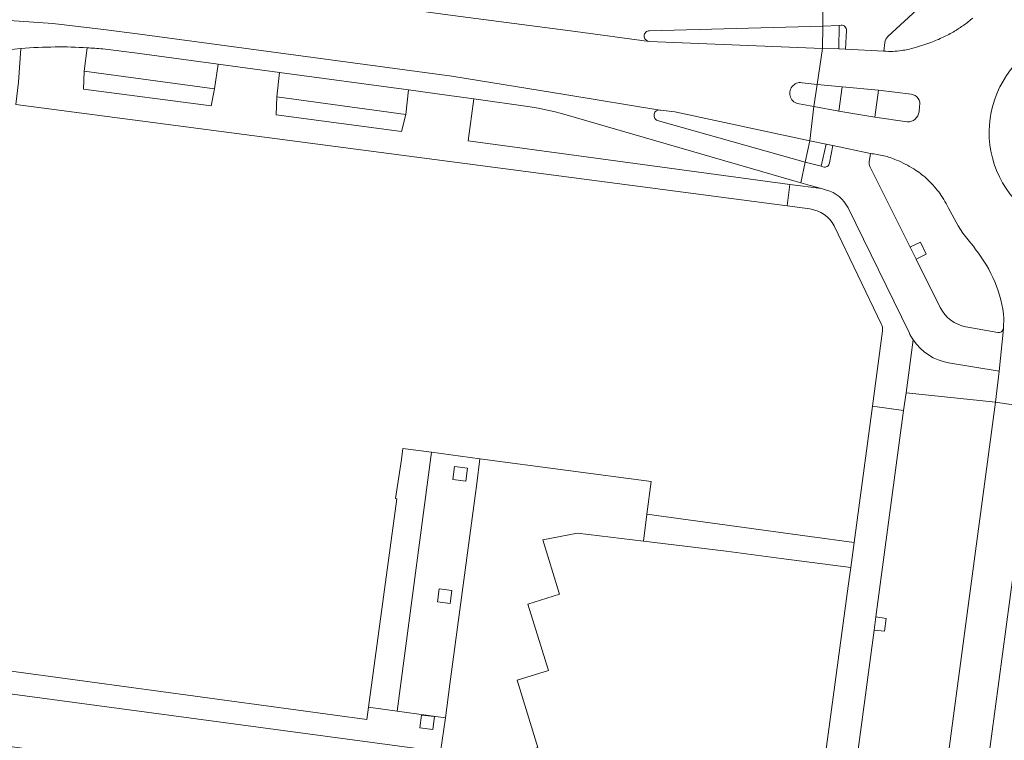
# Model space of a CAD drawing. Extents: x 152048 to 156914, y 461460 to 468786.
# Tile 214 of 256: x 154723 to 154814, y 467772 to 467838. Entities that reach past the tile are written whole.
import ezdxf

# ---------------------------------------------------------------- set-up
doc = ezdxf.new("R2010")
doc.units = 0
doc.header["$LTSCALE"] = 0.75
for name, color, linetype, lineweight in [('B-RO-VH-VERHARDING_ASFALT-GV', 251, 'CONTINUOUS', 18), ('B-RO-VH-VERHARDING_BETONSTRAATSTEEN-GV', 251, 'CONTINUOUS', 18), ('B-RO-VH-VERHARDING_TEGEL-GV', 251, 'CONTINUOUS', 18)]:
    doc.layers.add(name, color=color, linetype=linetype, lineweight=lineweight)

msp = doc.modelspace()

# ---------------------------------------------------------------- linework, layer by layer
at = {"layer": 'B-RO-VH-VERHARDING_ASFALT-GV'}
for points in [[(154810.162, 467848.336), (154806.598, 467845.091), (154805.289, 467843.864), (154804.068, 467842.55), (154802.94, 467841.155), (154802.781, 467840.989), (154802.612, 467840.834), (154802.431, 467840.694), (154802.238, 467840.569), (154802.036, 467840.46), (154801.825, 467840.369), (154801.608, 467840.296), (154801.385, 467840.241), (154801.158, 467840.205), (154800.929, 467840.188), (154797.107, 467839.99), (154797.11, 467837.869), (154798.635, 467837.927), (154798.791, 467837.95)], [(154810.162, 467848.336), (154806.598, 467845.091), (154805.289, 467843.864), (154804.068, 467842.55), (154802.94, 467841.155), (154802.781, 467840.989), (154802.612, 467840.834), (154802.431, 467840.694), (154802.238, 467840.569), (154802.036, 467840.46), (154801.825, 467840.369), (154801.608, 467840.296), (154801.385, 467840.241), (154801.158, 467840.205), (154800.929, 467840.188), (154797.107, 467839.99), (154797.11, 467837.869), (154798.635, 467837.927), (154798.791, 467837.95)], [(154795.185, 467832.628), (154796.584, 467832.46), (154797.066, 467835.801), (154781.036, 467836.447), (154774.216, 467837.36), (154762.861, 467838.844), (154744.834, 467841.311), (154735.203, 467842.671), (154719.772, 467844.644), (154712.981, 467845.635), (154708.712, 467845.879), (154707.205, 467845.879), (154705.704, 467845.884)], [(154795.185, 467832.628), (154796.584, 467832.46), (154797.066, 467835.801), (154781.036, 467836.447), (154774.216, 467837.36), (154762.861, 467838.844), (154744.834, 467841.311), (154735.203, 467842.671), (154719.772, 467844.644), (154712.981, 467845.635), (154708.712, 467845.879), (154707.205, 467845.879), (154705.704, 467845.884)], [(154708.712, 467845.879), (154712.981, 467845.635), (154719.772, 467844.644), (154735.203, 467842.671), (154744.834, 467841.311), (154762.861, 467838.844), (154774.216, 467837.36), (154781.036, 467836.447)], [(154708.712, 467845.879), (154712.981, 467845.635), (154719.772, 467844.644), (154735.203, 467842.671), (154744.834, 467841.311), (154762.861, 467838.844), (154774.216, 467837.36), (154781.036, 467836.447)], [(154803.128, 467836.911), (154808.528, 467841.911), (154809.416, 467842.733), (154811.354, 467844.527)], [(154803.128, 467836.911), (154808.528, 467841.911), (154809.416, 467842.733), (154811.354, 467844.527)], [(154781.053, 467837.433), (154797.11, 467837.869), (154797.107, 467839.99), (154783.665, 467839.58), (154776.448, 467839.448)], [(154781.053, 467837.433), (154797.11, 467837.869), (154797.107, 467839.99), (154783.665, 467839.58), (154776.448, 467839.448)], [(154720.85, 467838.44), (154720.874, 467838.438), (154725.809, 467838.119), (154730.523, 467837.546), (154733.879, 467837.128), (154762.754, 467833.231), (154773.412, 467831.506), (154782.021, 467830.101), (154782.083, 467830.091), (154783.395, 467829.934), (154795.919, 467827.263), (154796.283, 467830.413), (154794.911, 467830.667)], [(154720.85, 467838.44), (154720.874, 467838.438), (154725.809, 467838.119), (154730.523, 467837.546), (154733.879, 467837.128), (154762.754, 467833.231), (154773.412, 467831.506), (154782.021, 467830.101), (154782.083, 467830.091), (154783.395, 467829.934), (154795.919, 467827.263), (154796.283, 467830.413), (154794.911, 467830.667)], [(154782.021, 467830.101), (154773.412, 467831.506), (154762.754, 467833.231), (154733.879, 467837.128), (154730.523, 467837.546), (154725.809, 467838.119), (154720.874, 467838.438)], [(154782.021, 467830.101), (154773.412, 467831.506), (154762.754, 467833.231), (154733.879, 467837.128), (154730.523, 467837.546), (154725.809, 467838.119), (154720.874, 467838.438)], [(154720.824, 467837.36), (154721.068, 467835.597), (154722.866, 467835.789)], [(154720.824, 467837.36), (154721.068, 467835.597), (154722.866, 467835.789)], [(154799.296, 467837.446), (154799.194, 467835.724), (154802.765, 467835.55), (154802.851, 467836.337)], [(154799.296, 467837.446), (154799.194, 467835.724), (154802.765, 467835.55), (154802.851, 467836.337)], [(154730.444, 467835.748), (154733.637, 467835.346), (154741.136, 467834.333), (154746.816, 467833.566), (154758.75, 467831.954), (154762.512, 467831.446), (154764.784, 467831.126), (154770.026, 467830.389), (154770.753, 467830.266), (154771.477, 467830.123), (154772.197, 467829.96), (154772.913, 467829.778), (154794.64, 467823.485), (154795.07, 467823.365), (154795.487, 467825.285)], [(154730.444, 467835.748), (154733.637, 467835.346), (154741.136, 467834.333), (154746.816, 467833.566), (154758.75, 467831.954), (154762.512, 467831.446), (154764.784, 467831.126), (154770.026, 467830.389), (154770.753, 467830.266), (154771.477, 467830.123), (154772.197, 467829.96), (154772.913, 467829.778), (154794.64, 467823.485), (154795.07, 467823.365), (154795.487, 467825.285)], [(154802.765, 467835.55), (154799.194, 467835.724), (154798.597, 467835.753), (154798.597, 467835.746), (154797.066, 467835.801), (154796.584, 467832.46), (154798.892, 467832.248), (154802.273, 467831.934), (154805.294, 467831.553)], [(154802.765, 467835.55), (154799.194, 467835.724), (154798.597, 467835.753), (154798.597, 467835.746), (154797.066, 467835.801), (154796.584, 467832.46), (154798.892, 467832.248), (154802.273, 467831.934), (154805.294, 467831.553)], [(154804.921, 467829.014), (154801.934, 467829.436), (154798.603, 467829.995), (154796.283, 467830.413), (154795.919, 467827.263), (154797.42, 467826.934), (154798.039, 467826.831), (154801.515, 467826.077)], [(154804.921, 467829.014), (154801.934, 467829.436), (154798.603, 467829.995), (154796.283, 467830.413), (154795.919, 467827.263), (154797.42, 467826.934), (154798.039, 467826.831), (154801.515, 467826.077)], [(154806.067, 467830.443), (154806.018, 467829.939)], [(154806.067, 467830.443), (154806.018, 467829.939)], [(154795.487, 467825.285), (154781.905, 467829.088)], [(154795.487, 467825.285), (154781.905, 467829.088)], [(154801.403, 467825.295), (154801.515, 467826.077), (154798.039, 467826.831), (154797.732, 467825.204)], [(154801.403, 467825.295), (154801.515, 467826.077), (154798.039, 467826.831), (154797.732, 467825.204)], [(154796.944, 467824.892), (154795.487, 467825.285), (154795.07, 467823.365), (154795.923, 467823.126), (154796.99, 467822.827), (154797.444, 467822.7)], [(154796.944, 467824.892), (154795.487, 467825.285), (154795.07, 467823.365), (154795.923, 467823.126), (154796.99, 467822.827), (154797.444, 467822.7)], [(154797.123, 467824.836), (154796.944, 467824.892)], [(154797.123, 467824.836), (154796.944, 467824.892)], [(154807.98, 467811.823), (154805.738, 467816.314), (154805.192, 467817.407), (154801.466, 467824.87)], [(154807.98, 467811.823), (154805.738, 467816.314), (154805.192, 467817.407), (154801.466, 467824.87)], [(154799.444, 467821.041), (154805.093, 467809.514)], [(154799.444, 467821.041), (154805.093, 467809.514)], [(154808.706, 467821.091), (154809.252, 467820.059)], [(154808.706, 467821.091), (154809.252, 467820.059)], [(154811.064, 467817.496), (154811.254, 467817.196)], [(154811.064, 467817.496), (154811.254, 467817.196)], [(154813.829, 467809.866), (154813.44, 467805.925), (154813.107, 467803.064), (154816.811, 467802.517), (154817.19, 467805.351), (154817.681, 467808.835), (154817.994, 467811.345)], [(154813.829, 467809.866), (154813.44, 467805.925), (154813.107, 467803.064), (154816.811, 467802.517), (154817.19, 467805.351), (154817.681, 467808.835), (154817.994, 467811.345)], [(154813.88, 467810.819), (154813.844, 467809.999)], [(154813.88, 467810.819), (154813.844, 467809.999)], [(154808.755, 467806.713), (154813.44, 467805.925), (154813.829, 467809.866)], [(154808.755, 467806.713), (154813.44, 467805.925), (154813.829, 467809.866)], [(154813.304, 467809.517), (154810.346, 467810.051)], [(154813.304, 467809.517), (154810.346, 467810.051)], [(154805.59, 467719.052), (154816.811, 467802.517), (154813.107, 467803.064), (154811.179, 467788.814), (154801.965, 467719.808)], [(154805.59, 467719.052), (154816.811, 467802.517), (154813.107, 467803.064), (154811.179, 467788.814), (154801.965, 467719.808)]]:
    msp.add_lwpolyline(points, dxfattribs=at)
for points in [[(154810.992, 467838.611, -0.022583), (154810.172, 467837.964)], [(154810.992, 467838.611, -0.022583), (154810.172, 467837.964)], [(154798.791, 467837.95, -0.450942), (154799.296, 467837.446)], [(154798.791, 467837.95, -0.450942), (154799.296, 467837.446)], [(154810.172, 467837.964, -0.022065), (154809.299, 467837.393)], [(154810.172, 467837.964, -0.022065), (154809.299, 467837.393)], [(154780.563, 467836.957, -0.194891), (154780.711, 467837.296)], [(154780.563, 467836.957, -0.194891), (154780.711, 467837.296)], [(154780.697, 467836.614, -0.19868), (154780.563, 467836.957)], [(154780.697, 467836.614, -0.19868), (154780.563, 467836.957)], [(154780.711, 467837.296, -0.202118), (154781.053, 467837.433)], [(154780.711, 467837.296, -0.202118), (154781.053, 467837.433)], [(154802.851, 467836.337, -0.189486), (154803.128, 467836.911)], [(154802.851, 467836.337, -0.189486), (154803.128, 467836.911)], [(154808.241, 467836.83, -0.022877), (154807.121, 467836.354)], [(154808.241, 467836.83, -0.022877), (154807.121, 467836.354)], [(154809.299, 467837.393, -0.023903), (154808.241, 467836.83)], [(154809.299, 467837.393, -0.023903), (154808.241, 467836.83)], [(154820.631, 467818.735, -1.003662), (154823.219, 467837.325)], [(154820.631, 467818.735, -1.003662), (154823.219, 467837.325)], [(154722.866, 467835.789, -0.018822), (154726.052, 467835.935)], [(154722.866, 467835.789, -0.018822), (154726.052, 467835.935)], [(154726.052, 467835.935, -0.017681), (154728.994, 467835.861)], [(154726.052, 467835.935, -0.017681), (154728.994, 467835.861)], [(154728.994, 467835.861, -0.009018), (154730.444, 467835.748)], [(154728.994, 467835.861, -0.009018), (154730.444, 467835.748)], [(154781.036, 467836.447, -0.157385), (154780.697, 467836.614)], [(154781.036, 467836.447, -0.157385), (154780.697, 467836.614)], [(154805.573, 467835.853, -0.031332), (154804.398, 467835.602)], [(154805.573, 467835.853, -0.031332), (154804.398, 467835.602)], [(154807.121, 467836.354, -0.023907), (154805.573, 467835.853)], [(154807.121, 467836.354, -0.023907), (154805.573, 467835.853)], [(154803.583, 467835.527, -0.030538), (154802.765, 467835.55)], [(154803.583, 467835.527, -0.030538), (154802.765, 467835.55)], [(154804.398, 467835.602, -0.030753), (154803.583, 467835.527)], [(154804.398, 467835.602, -0.030753), (154803.583, 467835.527)], [(154794.911, 467830.667, -1.011714), (154795.185, 467832.628)], [(154794.911, 467830.667, -1.011714), (154795.185, 467832.628)], [(154805.294, 467831.553, -0.445643), (154806.067, 467830.443)], [(154805.294, 467831.553, -0.445643), (154806.067, 467830.443)], [(154781.57, 467829.316, -0.195567), (154781.494, 467829.714)], [(154781.57, 467829.316, -0.195567), (154781.494, 467829.714)], [(154781.494, 467829.714, -0.199399), (154781.706, 467830.024)], [(154781.494, 467829.714, -0.199399), (154781.706, 467830.024)], [(154781.706, 467830.024, -0.168287), (154782.021, 467830.101)], [(154781.706, 467830.024, -0.168287), (154782.021, 467830.101)], [(154806.018, 467829.939, -0.405549), (154804.921, 467829.014)], [(154806.018, 467829.939, -0.405549), (154804.921, 467829.014)], [(154781.905, 467829.088, -0.201208), (154781.57, 467829.316)], [(154781.905, 467829.088, -0.201208), (154781.57, 467829.316)], [(154801.515, 467826.077, -0.034933), (154802.749, 467825.866)], [(154801.515, 467826.077, -0.034933), (154802.749, 467825.866)], [(154802.749, 467825.866, -0.038941), (154803.928, 467825.474)], [(154802.749, 467825.866, -0.038941), (154803.928, 467825.474)], [(154797.732, 467825.204, -0.449504), (154797.123, 467824.836)], [(154797.732, 467825.204, -0.449504), (154797.123, 467824.836)], [(154801.466, 467824.87, -0.162617), (154801.403, 467825.295)], [(154801.466, 467824.87, -0.162617), (154801.403, 467825.295)], [(154803.928, 467825.474, -0.039252), (154805.528, 467824.649)], [(154803.928, 467825.474, -0.039252), (154805.528, 467824.649)], [(154805.528, 467824.649, -0.048172), (154806.711, 467823.756)], [(154805.528, 467824.649, -0.048172), (154806.711, 467823.756)], [(154806.711, 467823.756, -0.047428), (154807.834, 467822.517)], [(154806.711, 467823.756, -0.047428), (154807.834, 467822.517)], [(154797.444, 467822.7, -0.215128), (154799.444, 467821.041)], [(154797.444, 467822.7, -0.215128), (154799.444, 467821.041)], [(154807.834, 467822.517, -0.047816), (154808.706, 467821.091)], [(154807.834, 467822.517, -0.047816), (154808.706, 467821.091)], [(154809.252, 467820.059, 0.06559), (154811.064, 467817.496)], [(154809.252, 467820.059, 0.06559), (154811.064, 467817.496)], [(154811.254, 467817.196, -0.143898), (154813.88, 467810.819)], [(154811.254, 467817.196, -0.143898), (154813.88, 467810.819)], [(154810.346, 467810.051, -0.236401), (154807.98, 467811.823)], [(154810.346, 467810.051, -0.236401), (154807.98, 467811.823)], [(154805.093, 467809.514, 0.038933), (154805.469, 467808.841)], [(154805.093, 467809.514, 0.038933), (154805.469, 467808.841)], [(154813.829, 467809.866, -0.382315), (154813.304, 467809.517)], [(154813.829, 467809.866, -0.382315), (154813.304, 467809.517)], [(154813.844, 467809.999, -0.067657), (154813.829, 467809.866)], [(154813.844, 467809.999, -0.067657), (154813.829, 467809.866)], [(154805.469, 467808.841, 0.206888), (154808.755, 467806.713)], [(154805.469, 467808.841, 0.206888), (154808.755, 467806.713)]]:
    msp.add_lwpolyline(points, format="xyb", dxfattribs=at)
msp.add_lwpolyline([(154798.892, 467832.248), (154798.603, 467829.995), (154801.934, 467829.436), (154802.273, 467831.934)], close=True, dxfattribs=at)
msp.add_lwpolyline([(154798.892, 467832.248), (154798.603, 467829.995), (154801.934, 467829.436), (154802.273, 467831.934)], close=True, dxfattribs=at)
at = {"layer": 'B-RO-VH-VERHARDING_BETONSTRAATSTEEN-GV'}
for points in [[(154798.597, 467835.753), (154798.635, 467837.927), (154797.11, 467837.869), (154797.066, 467835.801), (154798.597, 467835.746)], [(154798.597, 467835.753), (154798.635, 467837.927), (154797.11, 467837.869), (154797.066, 467835.801), (154798.597, 467835.746)], [(154798.603, 467829.995), (154798.892, 467832.248), (154796.584, 467832.46), (154796.283, 467830.413)], [(154798.603, 467829.995), (154798.892, 467832.248), (154796.584, 467832.46), (154796.283, 467830.413)], [(154795.487, 467825.285), (154796.944, 467824.892), (154797.42, 467826.934), (154795.919, 467827.263)], [(154795.487, 467825.285), (154796.944, 467824.892), (154797.42, 467826.934), (154795.919, 467827.263)], [(154805.738, 467816.314), (154806.679, 467816.771), (154806.142, 467817.882), (154805.239, 467817.43), (154805.192, 467817.407)], [(154805.738, 467816.314), (154806.679, 467816.771), (154806.142, 467817.882), (154805.239, 467817.43), (154805.192, 467817.407)], [(154801.86, 467781.99), (154802.811, 467781.88), (154802.976, 467783.066), (154802.023, 467783.201)], [(154801.86, 467781.99), (154802.811, 467781.88), (154802.976, 467783.066), (154802.023, 467783.201)]]:
    msp.add_lwpolyline(points, close=True, dxfattribs=at)
for points in [[(154798.635, 467837.927), (154798.597, 467835.753), (154799.194, 467835.724), (154799.296, 467837.446)], [(154798.635, 467837.927), (154798.597, 467835.753), (154799.194, 467835.724), (154799.296, 467837.446)], [(154798.791, 467837.95), (154798.635, 467837.927)], [(154798.791, 467837.95), (154798.635, 467837.927)], [(154794.911, 467830.667), (154796.283, 467830.413), (154796.584, 467832.46)], [(154794.911, 467830.667), (154796.283, 467830.413), (154796.584, 467832.46)], [(154796.584, 467832.46), (154795.185, 467832.628)], [(154796.584, 467832.46), (154795.185, 467832.628)], [(154805.294, 467831.553), (154802.273, 467831.934), (154801.934, 467829.436), (154804.921, 467829.014)], [(154805.294, 467831.553), (154802.273, 467831.934), (154801.934, 467829.436), (154804.921, 467829.014)], [(154806.018, 467829.939), (154806.067, 467830.443)], [(154806.018, 467829.939), (154806.067, 467830.443)], [(154797.732, 467825.204), (154798.039, 467826.831), (154797.42, 467826.934), (154796.944, 467824.892), (154797.123, 467824.836)], [(154797.732, 467825.204), (154798.039, 467826.831), (154797.42, 467826.934), (154796.944, 467824.892), (154797.123, 467824.836)], [(154797.444, 467822.7), (154796.99, 467822.827), (154794.058, 467823.223), (154793.803, 467821.221)], [(154797.444, 467822.7), (154796.99, 467822.827), (154794.058, 467823.223), (154793.803, 467821.221)], [(154793.803, 467821.221), (154795.906, 467820.944)], [(154793.803, 467821.221), (154795.906, 467820.944)], [(154805.093, 467809.514), (154799.444, 467821.041)], [(154805.093, 467809.514), (154799.444, 467821.041)], [(154798.163, 467819.394), (154802.537, 467810.272)], [(154798.163, 467819.394), (154802.537, 467810.272)], [(154802.63, 467809.657), (154801.694, 467802.706), (154804.591, 467802.306), (154804.81, 467803.932), (154805.469, 467808.841)], [(154802.63, 467809.657), (154801.694, 467802.706), (154804.591, 467802.306), (154804.81, 467803.932), (154805.469, 467808.841)], [(154805.469, 467808.841), (154804.81, 467803.932), (154813.107, 467803.064)], [(154805.469, 467808.841), (154804.81, 467803.932), (154813.107, 467803.064)], [(154813.107, 467803.064), (154813.44, 467805.925), (154808.755, 467806.713)], [(154813.107, 467803.064), (154813.44, 467805.925), (154808.755, 467806.713)], [(154765.243, 467768.429), (154767.83, 467770.195), (154770.73, 467771.109), (154768.813, 467777.348), (154771.725, 467778.256), (154769.809, 467784.395), (154772.734, 467785.294), (154772.705, 467785.39), (154771.174, 467790.34), (154774.404, 467790.966), (154780.496, 467790.215), (154780.821, 467792.719), (154781.216, 467795.742), (154765.352, 467797.842), (154765.061, 467795.555), (154762.59, 467776.973), (154762.163, 467773.866), (154761.723, 467770.733)], [(154765.243, 467768.429), (154767.83, 467770.195), (154770.73, 467771.109), (154768.813, 467777.348), (154771.725, 467778.256), (154769.809, 467784.395), (154772.734, 467785.294), (154772.705, 467785.39), (154771.174, 467790.34), (154774.404, 467790.966), (154780.496, 467790.215), (154780.821, 467792.719), (154781.216, 467795.742), (154765.352, 467797.842), (154765.061, 467795.555), (154762.59, 467776.973), (154762.163, 467773.866), (154761.723, 467770.733)], [(154761.37, 467770.792), (154743.219, 467773.217), (154714.473, 467777.087), (154714.48, 467777.538), (154712.923, 467777.737), (154693.619, 467780.353), (154693.517, 467779.964), (154692.327, 467780.123), (154691.652, 467775.293), (154719.07, 467771.591), (154753.892, 467766.889), (154755.835, 467766.627), (154755.93, 467766.614)], [(154761.37, 467770.792), (154743.219, 467773.217), (154714.473, 467777.087), (154714.48, 467777.538), (154712.923, 467777.737), (154693.619, 467780.353), (154693.517, 467779.964), (154692.327, 467780.123), (154691.652, 467775.293), (154719.07, 467771.591), (154753.892, 467766.889), (154755.835, 467766.627), (154755.93, 467766.614)]]:
    msp.add_lwpolyline(points, dxfattribs=at)
for points in [[(154799.296, 467837.446, 0.450942), (154798.791, 467837.95)], [(154799.296, 467837.446, 0.450942), (154798.791, 467837.95)], [(154823.219, 467837.325, 1.003662), (154820.631, 467818.735)], [(154823.219, 467837.325, 1.003662), (154820.631, 467818.735)], [(154795.185, 467832.628, 1.011714), (154794.911, 467830.667)], [(154795.185, 467832.628, 1.011714), (154794.911, 467830.667)], [(154806.067, 467830.443, 0.445643), (154805.294, 467831.553)], [(154806.067, 467830.443, 0.445643), (154805.294, 467831.553)], [(154804.921, 467829.014, 0.405549), (154806.018, 467829.939)], [(154804.921, 467829.014, 0.405549), (154806.018, 467829.939)], [(154797.123, 467824.836, 0.449504), (154797.732, 467825.204)], [(154797.123, 467824.836, 0.449504), (154797.732, 467825.204)], [(154799.444, 467821.041, 0.215128), (154797.444, 467822.7)], [(154799.444, 467821.041, 0.215128), (154797.444, 467822.7)], [(154795.906, 467820.944, -0.240303), (154798.163, 467819.394)], [(154795.906, 467820.944, -0.240303), (154798.163, 467819.394)], [(154802.537, 467810.272, -0.151445), (154802.63, 467809.657)], [(154802.537, 467810.272, -0.151445), (154802.63, 467809.657)], [(154805.469, 467808.841, -0.038933), (154805.093, 467809.514)], [(154805.469, 467808.841, -0.038933), (154805.093, 467809.514)], [(154808.755, 467806.713, -0.206888), (154805.469, 467808.841)], [(154808.755, 467806.713, -0.206888), (154805.469, 467808.841)]]:
    msp.add_lwpolyline(points, format="xyb", dxfattribs=at)
at = {"layer": 'B-RO-VH-VERHARDING_TEGEL-GV'}
for points in [[(154722.866, 467835.789), (154722.645, 467832.687), (154722.393, 467830.62), (154793.803, 467821.221), (154794.058, 467823.223), (154764.268, 467827.246), (154764.784, 467831.126), (154762.512, 467831.446), (154758.75, 467831.954), (154758.511, 467829.672)], [(154722.866, 467835.789), (154722.645, 467832.687), (154722.393, 467830.62), (154793.803, 467821.221), (154794.058, 467823.223), (154764.268, 467827.246), (154764.784, 467831.126), (154762.512, 467831.446), (154758.75, 467831.954), (154758.511, 467829.672)], [(154758.511, 467829.672), (154758.113, 467828.102), (154746.51, 467829.664), (154746.566, 467831.306), (154746.816, 467833.566), (154741.136, 467834.333), (154740.799, 467832.075), (154740.473, 467830.5), (154728.657, 467832.043), (154728.731, 467833.708), (154728.994, 467835.861)], [(154758.511, 467829.672), (154758.113, 467828.102), (154746.51, 467829.664), (154746.566, 467831.306), (154746.816, 467833.566), (154741.136, 467834.333), (154740.799, 467832.075), (154740.473, 467830.5), (154728.657, 467832.043), (154728.731, 467833.708), (154728.994, 467835.861)], [(154728.994, 467835.861), (154728.731, 467833.708)], [(154728.994, 467835.861), (154728.731, 467833.708)], [(154728.731, 467833.708), (154740.799, 467832.075), (154741.136, 467834.333), (154733.637, 467835.346), (154730.444, 467835.748)], [(154728.731, 467833.708), (154740.799, 467832.075), (154741.136, 467834.333), (154733.637, 467835.346), (154730.444, 467835.748)], [(154793.332, 467718.77), (154793.852, 467722.621), (154794.014, 467723.821), (154796.526, 467742.419), (154796.687, 467743.609), (154799.203, 467762.237), (154799.371, 467763.483), (154799.634, 467765.43), (154801.86, 467781.99), (154802.023, 467783.201), (154804.591, 467802.306), (154801.694, 467802.706), (154799.994, 467790.075), (154799.69, 467787.76), (154799.461, 467786.036), (154790.296, 467718.253), (154790.094, 467716.242), (154789.929, 467713.947), (154789.822, 467712.38)], [(154793.332, 467718.77), (154793.852, 467722.621), (154794.014, 467723.821), (154796.526, 467742.419), (154796.687, 467743.609), (154799.203, 467762.237), (154799.371, 467763.483), (154799.634, 467765.43), (154801.86, 467781.99), (154802.023, 467783.201), (154804.591, 467802.306), (154801.694, 467802.706), (154799.994, 467790.075), (154799.69, 467787.76), (154799.461, 467786.036), (154790.296, 467718.253), (154790.094, 467716.242), (154789.929, 467713.947), (154789.822, 467712.38)], [(154761.723, 467770.733), (154762.163, 467773.866), (154757.696, 467774.489), (154755.048, 467774.857), (154754.892, 467773.711), (154719.891, 467778.461), (154719.292, 467778.542), (154719.967, 467783.591), (154719.362, 467783.671), (154692.557, 467787.282), (154692.265, 467785.159), (154694.2, 467784.853), (154694.201, 467784.859), (154715.07, 467782.014), (154714.48, 467777.538), (154714.473, 467777.087), (154743.219, 467773.217), (154761.37, 467770.792)], [(154761.723, 467770.733), (154762.163, 467773.866), (154757.696, 467774.489), (154755.048, 467774.857), (154754.892, 467773.711), (154719.891, 467778.461), (154719.292, 467778.542), (154719.967, 467783.591), (154719.362, 467783.671), (154692.557, 467787.282), (154692.265, 467785.159), (154694.2, 467784.853), (154694.201, 467784.859), (154715.07, 467782.014), (154714.48, 467777.538), (154714.473, 467777.087), (154743.219, 467773.217), (154761.37, 467770.792)]]:
    msp.add_lwpolyline(points, dxfattribs=at)
for points in [[(154726.052, 467835.935, 0.018822), (154722.866, 467835.789)], [(154726.052, 467835.935, 0.018822), (154722.866, 467835.789)], [(154728.994, 467835.861, 0.017681), (154726.052, 467835.935)], [(154728.994, 467835.861, 0.017681), (154726.052, 467835.935)], [(154730.444, 467835.748, 0.009018), (154728.994, 467835.861)], [(154730.444, 467835.748, 0.009018), (154728.994, 467835.861)]]:
    msp.add_lwpolyline(points, format="xyb", dxfattribs=at)
for points in [[(154746.816, 467833.566), (154746.566, 467831.306), (154758.511, 467829.672), (154758.75, 467831.954)], [(154746.816, 467833.566), (154746.566, 467831.306), (154758.511, 467829.672), (154758.75, 467831.954)], [(154755.048, 467774.857), (154757.696, 467774.489), (154760.869, 467798.435), (154758.239, 467798.786), (154758.089, 467797.767), (154757.558, 467794.144), (154757.61, 467794.135), (154757.662, 467794.123), (154756.43, 467785.046)], [(154755.048, 467774.857), (154757.696, 467774.489), (154760.869, 467798.435), (154758.239, 467798.786), (154758.089, 467797.767), (154757.558, 467794.144), (154757.61, 467794.135), (154757.662, 467794.123), (154756.43, 467785.046)], [(154765.352, 467797.842), (154760.869, 467798.435), (154757.696, 467774.489), (154762.163, 467773.866), (154762.59, 467776.973), (154765.061, 467795.555)], [(154765.352, 467797.842), (154760.869, 467798.435), (154757.696, 467774.489), (154762.163, 467773.866), (154762.59, 467776.973), (154765.061, 467795.555)], [(154762.866, 467795.924), (154763.017, 467797.113), (154764.207, 467796.965), (154764.057, 467795.773)], [(154762.866, 467795.924), (154763.017, 467797.113), (154764.207, 467796.965), (154764.057, 467795.773)], [(154793.237, 467788.596), (154799.69, 467787.76), (154799.994, 467790.075), (154795.911, 467790.63), (154795.913, 467790.638), (154780.821, 467792.719), (154780.496, 467790.215), (154788.147, 467789.273)], [(154793.237, 467788.596), (154799.69, 467787.76), (154799.994, 467790.075), (154795.911, 467790.63), (154795.913, 467790.638), (154780.821, 467792.719), (154780.496, 467790.215), (154788.147, 467789.273)], [(154761.429, 467784.61), (154761.579, 467785.799), (154762.769, 467785.651), (154762.62, 467784.459)], [(154761.429, 467784.61), (154761.579, 467785.799), (154762.769, 467785.651), (154762.62, 467784.459)], [(154759.806, 467772.937), (154759.956, 467774.126), (154761.146, 467773.977), (154760.997, 467772.785)], [(154759.806, 467772.937), (154759.956, 467774.126), (154761.146, 467773.977), (154760.997, 467772.785)]]:
    msp.add_lwpolyline(points, close=True, dxfattribs=at)

doc.saveas('drawing.dxf')
